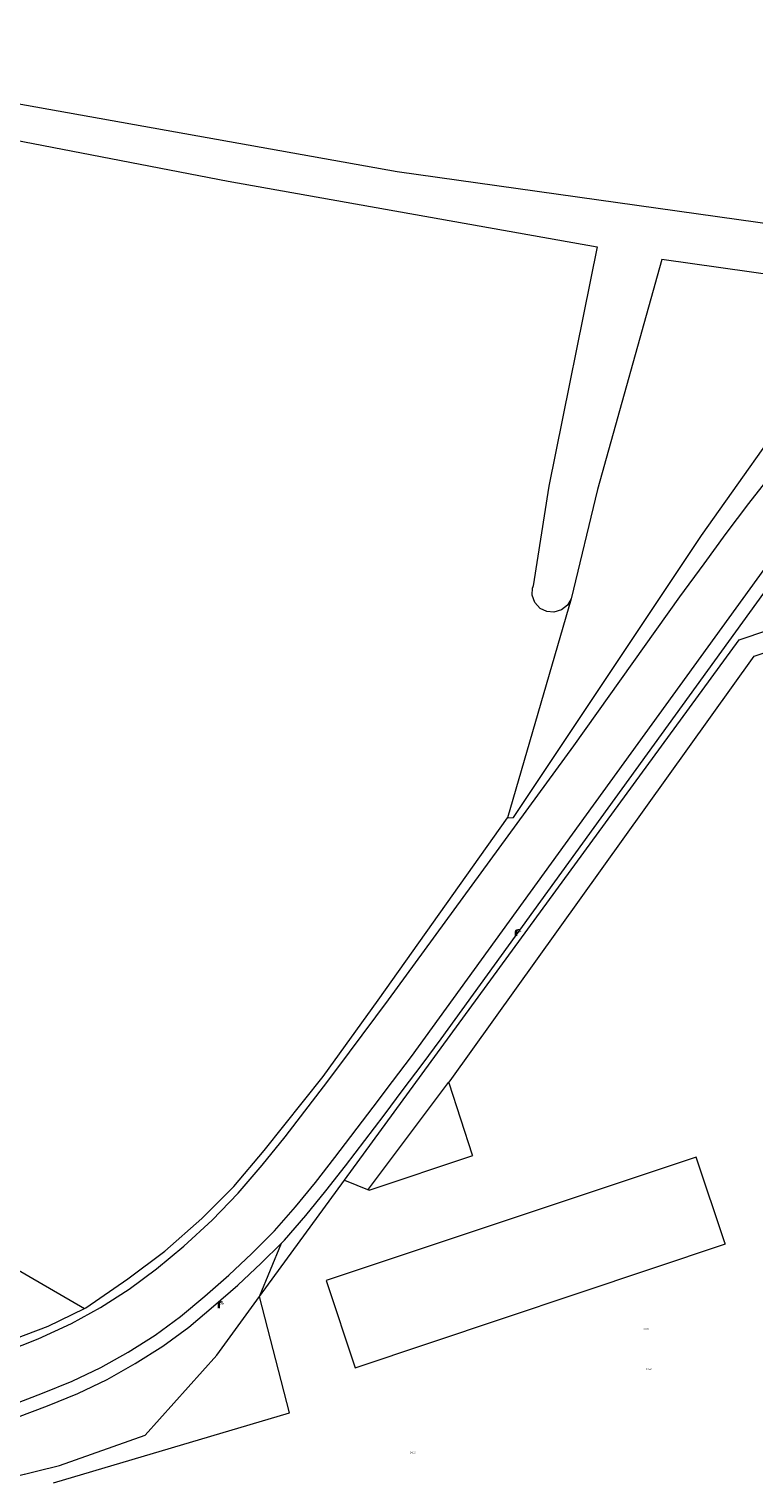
# Model space of a CAD drawing. Header units: metres. Extents: x 197457 to 198138, y 353986 to 354984.
# Tile 44 of 217: x 197714 to 197760, y 353986 to 354078. Entities that reach past the tile are written whole.
import ezdxf

# ---------------------------------------------------------------- set-up
doc = ezdxf.new("R2010")
doc.units = ezdxf.units.M
doc.header["$MEASUREMENT"] = 0
for name, color, linetype, lineweight in [('bijgebouw', 1, 'Continuous', 13), ('Grens beheer openbare ruimte groenbeheer', 253, 'Continuous', 0), ('Grens maaiveld', 253, 'Continuous', 0), ('hek', 30, 'Continuous', 0), ('Hoogtepunt', 7, 'Continuous', 0), ('insteek sloot', 5, 'Continuous', 0), ('kant verharding', 7, 'Continuous', 0), ('kruinlijn', 1, 'Continuous', 0), ('raster geen IMGeo', 7, 'Continuous', 0)]:
    doc.layers.add(name, color=color, linetype=linetype, lineweight=lineweight)
doc.layers.add('lichtmast', color=7, linetype='Continuous', lineweight=0, true_color=0x104b6e)
doc.styles.add('Style-WORKING', font='WORKING.shx')

# ---------------------------------------------------------------- blocks, each defined once
blk = doc.blocks.new('lichtmast')
at = {"layer": 'lichtmast', "linetype": 'Continuous', "lineweight": 0, "true_color": 0xbd2877}
for points in [[(0.15, 0.42, -0.344151), (0.3, 0.61), (0.43, 0.64, 0.960861), (0.4, 0.79), (0.1, 0.74, 0.366629), (-0.15, 0.45), (-0.15, -0.1), (0, -0.1, -0.414214), (-0.1, 0, -1), (0.1, 0, -0.414214), (0, -0.1), (0.15, -0.1)], [(0.35, 0.55, 1), (0.3, 0.56), (0.23, 0.32, 1), (0.28, 0.31)], [(0.42, 0.58, 1), (0.38, 0.57), (0.44, 0.33, 1), (0.48, 0.34)], [(0.49, 0.61, 1), (0.45, 0.58), (0.63, 0.4, 1), (0.66, 0.43)]]:
    blk.add_hatch(color=232, dxfattribs=at).paths.add_polyline_path(points)
at = {"layer": 'lichtmast', "linetype": 'Continuous', "lineweight": 0, "true_color": 0x681648}
blk.add_hatch(color=219, dxfattribs=at).paths.add_polyline_path([(-0.1, 0, 1), (0.1, 0, 1)])

msp = doc.modelspace()

# ---------------------------------------------------------------- linework, layer by layer
at = {"layer": 'bijgebouw', "linetype": 'Continuous', "lineweight": 13}
for p, q in [((197756.548, 354006.431), (197733.269, 353998.667)), ((197737.247, 354006.262), (197735.852, 354004.397)), ((197758.357, 354001.017), (197756.548, 354006.431)), ((197735.852, 354004.397), (197735.917, 354004.343))]:
    msp.add_line(p, q, dxfattribs=at)
at = {"layer": 'bijgebouw', "linetype": 'Continuous', "lineweight": 13, "flags": 128}
for points in [[(197740.928, 354011.113), (197740.896, 354011.138), (197737.247, 354006.262)], [(197742.449, 354006.558), (197740.965, 354011.084), (197740.928, 354011.113)], [(197735.917, 354004.343), (197742.458, 354006.531), (197742.449, 354006.558)], [(197733.269, 353998.667), (197733.205, 353998.646), (197735.046, 353993.124), (197758.379, 354000.951), (197758.357, 354001.017)]]:
    msp.add_lwpolyline(points, dxfattribs=at)
at = {"layer": 'Grens beheer openbare ruimte groenbeheer', "linetype": 'Continuous', "lineweight": 0, "flags": 128}
msp.add_lwpolyline([(197744.643, 354027.831), (197745.028, 354027.857), (197756.879, 354045.638), (197763.375, 354054.807), (197766.204, 354058.504), (197773.683, 354065.704)], dxfattribs=at)
at = {"layer": 'Grens maaiveld', "linetype": 'Continuous', "lineweight": 0}
for p, q in [((197748.652, 354041.659), (197744.643, 354027.831)), ((197734.376, 354004.972), (197759.242, 354039.073)), ((197729.019, 353997.625), (197734.376, 354004.972)), ((197715.677, 353995.764), (197717.984, 353996.878))]:
    msp.add_line(p, q, dxfattribs=at)
at = {"layer": 'Grens maaiveld', "linetype": 'Continuous', "lineweight": 0, "flags": 128}
for points in [[(197759.242, 354039.073), (197785.477, 354047.909), (197801.777, 354047.692)], [(197717.984, 353996.878), (197718.064, 353996.916), (197720.712, 353998.755), (197723.035, 354000.485), (197725.373, 354002.561), (197727.393, 354004.568), (197729.297, 354006.842), (197733.015, 354011.523), (197736.492, 354016.336), (197744.643, 354027.831)], [(197680.708, 353987.987), (197677.73, 354004.114), (197692.087, 354011.905), (197717.984, 353996.878)], [(197680.708, 353987.987), (197692.832, 353990.521), (197695.828, 353990.754), (197698.608, 353990.836), (197701.658, 353991.403), (197704.586, 353992.159), (197709.989, 353993.768), (197712.916, 353994.706), (197715.677, 353995.764)]]:
    msp.add_lwpolyline(points, dxfattribs=at)
at = {"layer": 'hek', "linetype": 'Continuous', "lineweight": 0}
for p, q in [((197734.376, 354004.972), (197759.242, 354039.073)), ((197729.019, 353997.625), (197734.376, 354004.972))]:
    msp.add_line(p, q, dxfattribs=at)
at = {"layer": 'insteek sloot', "linetype": 'Continuous', "lineweight": 0}
msp.add_line((197750.319, 354048.556), (197748.652, 354041.659), dxfattribs=at)
at = {"layer": 'insteek sloot', "linetype": 'Continuous', "lineweight": 0, "flags": 128}
for points in [[(197470.094, 354144.038), (197478.969, 354141.175), (197483.58, 354137.725), (197506.998, 354129.346), (197543.298, 354117.022), (197576.892, 354106.196), (197595.359, 354100.364), (197613.782, 354095.315), (197633.639, 354090.508), (197655.533, 354085.559), (197676.135, 354080.292), (197688.924, 354077.485), (197702.312, 354074.939), (197737.699, 354068.607), (197764.16, 354064.889)], [(197479.856, 354122.099), (197484.225, 354134.188), (197513.232, 354124.028), (197533.204, 354117.879), (197533.232, 354117.881), (197554.109, 354110.753), (197595.915, 354097.46), (197608.662, 354093.809), (197631.834, 354088.25), (197668.82, 354079.855), (197680.267, 354077.288), (197689.483, 354075.263), (197727.028, 354068.007), (197750.302, 354063.85), (197747.245, 354048.756)], [(197764.16, 354064.889), (197763.752, 354061.745), (197754.382, 354063.066), (197750.319, 354048.556)], [(197747.245, 354048.756), (197746.263, 354042.475), (197746.224, 354042.338)], [(197748.652, 354041.659), (197748.429, 354041.258), (197748.046, 354040.947), (197747.573, 354040.806), (197747.116, 354040.847), (197746.704, 354041.049), (197746.373, 354041.415), (197746.207, 354041.88), (197746.224, 354042.338)]]:
    msp.add_lwpolyline(points, dxfattribs=at)
at = {"layer": 'kant verharding', "linetype": 'Continuous', "lineweight": 0}
msp.add_line((197734.376, 354004.972), (197735.917, 354004.343), dxfattribs=at)
at = {"layer": 'kant verharding', "linetype": 'Continuous', "lineweight": 0, "flags": 128}
for points in [[(197696.222, 353985.873), (197698.086, 353986.412), (197711.558, 353990.246), (197713.475, 353990.827), (197715.339, 353991.527), (197717.205, 353992.291), (197719.006, 353993.148), (197720.731, 353994.127), (197722.431, 353995.203), (197724.03, 353996.377), (197725.563, 353997.664), (197727.079, 353998.986), (197728.533, 354000.356), (197729.96, 354001.769), (197731.285, 354003.284), (197732.535, 354004.826), (197733.763, 354006.403), (197736.185, 354009.585), (197737.39, 354011.201), (197738.594, 354012.777), (197761.72, 354044.725), (197763.542, 354047.179), (197765.406, 354049.571), (197767.26, 354051.845)], [(197730.39, 354000.998), (197730.58, 354001.186), (197731.935, 354002.736), (197733.201, 354004.297), (197734.436, 354005.884), (197736.864, 354009.074), (197738.068, 354010.689), (197739.275, 354012.269), (197740.46, 354013.897), (197762.405, 354044.222), (197764.219, 354046.665), (197766.072, 354049.042), (197767.915, 354051.304), (197768.652, 354052.189)], [(197713.04, 353994.174), (197715.056, 353994.967), (197717.148, 353995.929), (197718.982, 353996.931), (197720.799, 353998.108), (197722.508, 353999.384), (197724.241, 354000.816), (197726.036, 354002.459), (197727.674, 354004.149), (197729.177, 354005.912), (197730.619, 354007.7), (197733.313, 354011.226), (197734.68, 354013.048), (197737.137, 354016.358), (197748.835, 354032.378), (197755.516, 354041.775), (197757.045, 354043.866), (197758.425, 354045.781), (197759.854, 354047.673), (197761.541, 354049.818)], [(197740.928, 354011.113), (197741.032, 354011.25), (197760.198, 354038.04), (197785.822, 354046.686), (197793.961, 354046.258), (197793.039, 354011.144), (197788.223, 354011.167), (197788.314, 354005.892)], [(197699.298, 353985.873), (197711.797, 353989.43), (197713.748, 353990.022), (197715.65, 353990.736), (197717.549, 353991.513), (197719.399, 353992.394), (197721.168, 353993.398), (197722.91, 353994.5), (197724.555, 353995.708), (197726.116, 353997.018), (197727.65, 353998.356), (197729.124, 353999.745), (197730.39, 354000.998)], [(197716.028, 353985.873), (197730.894, 353990.297), (197729.019, 353997.625)]]:
    msp.add_lwpolyline(points, dxfattribs=at)
at = {"layer": 'kruinlijn', "linetype": 'Continuous', "lineweight": 0}
msp.add_line((197729.019, 353997.625), (197730.39, 354000.998), dxfattribs=at)
at = {"layer": 'kruinlijn', "linetype": 'Continuous', "lineweight": 0, "flags": 128}
msp.add_lwpolyline([(197711.944, 353985.873), (197716.397, 353986.967), (197721.811, 353988.889), (197726.33, 353993.938), (197729.019, 353997.625)], dxfattribs=at)
at = {"layer": 'raster geen IMGeo', "linetype": 'Continuous', "lineweight": 0, "flags": 128}
for points in [[(197759.242, 354039.073), (197785.477, 354047.909), (197801.777, 354047.692)], [(197717.984, 353996.878), (197718.064, 353996.916), (197720.712, 353998.755), (197723.035, 354000.485), (197725.373, 354002.561), (197727.393, 354004.568), (197729.297, 354006.842), (197733.015, 354011.523), (197736.492, 354016.336), (197744.643, 354027.831)]]:
    msp.add_lwpolyline(points, dxfattribs=at)

# ---------------------------------------------------------------- block references
at = {"layer": 'lichtmast', "linetype": 'Continuous', "lineweight": 0, "xscale": 0.5, "yscale": 0.5}
for p in [(197745.18, 354020.432), (197726.442, 353996.948)]:
    msp.add_blockref('lichtmast', p, dxfattribs=at)

# ---------------------------------------------------------------- texts
at = {"layer": 'Hoogtepunt', "linetype": 'Continuous', "lineweight": 0, "style": 'Style-WORKING'}
for s, p in [('23.79', (197753.202, 353995.521)), ('23.79', (197753.202, 353995.521)), ('23.82', (197753.375, 353993.006)), ('23.82', (197753.375, 353993.006)), ('24.13', (197738.501, 353987.744)), ('24.13', (197738.501, 353987.744))]:
    msp.add_text(s, height=0.1, dxfattribs=at).set_placement(p)

doc.saveas('drawing.dxf')
